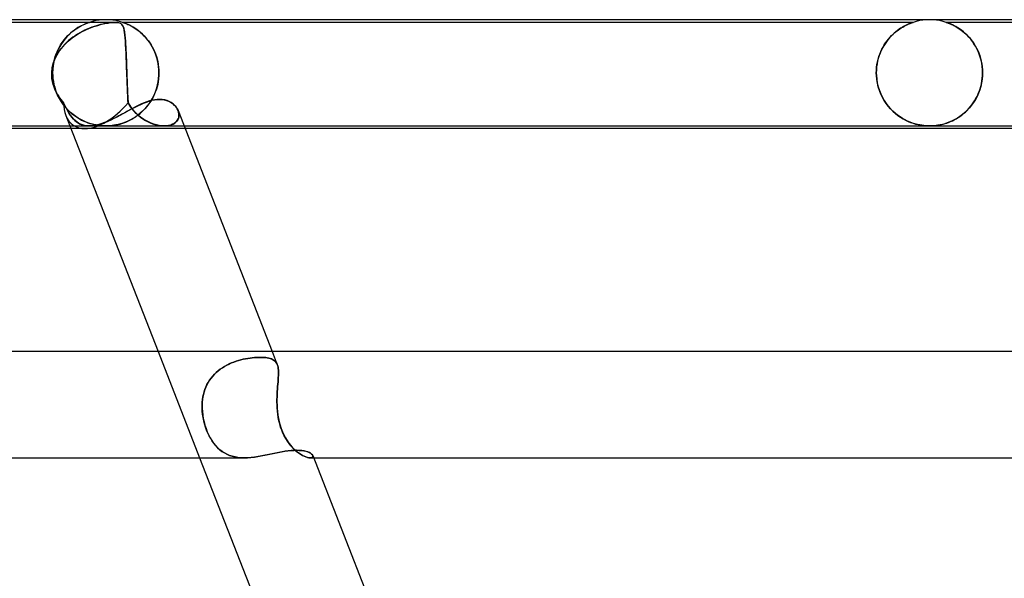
# Model space of a CAD drawing. Header units: millimetres. Extents: x -535 to 535, y -2 to 330.
# Tile 81 of 88: x 214 to 251, y 309 to 330. Entities that reach past the tile are written whole.
import ezdxf

# ---------------------------------------------------------------- set-up
doc = ezdxf.new("R2010")
doc.units = ezdxf.units.MM
doc.layers.add('HIDDEN', color=7, linetype='Continuous')
doc.layers.add('THICK', color=7, linetype='Continuous')

msp = doc.modelspace()

# ---------------------------------------------------------------- linework, layer by layer
at = {"layer": 'HIDDEN'}
for p, q in [((217.347, 329.9), (197.724, 329.9)), ((216.142, 329.807), (216.198, 329.832)), ((216.226, 329.844), (216.178, 329.824)), ((216.198, 329.832), (216.247, 329.853)), ((216.268, 329.861), (216.226, 329.844)), ((216.247, 329.853), (216.287, 329.869)), ((216.304, 329.875), (216.268, 329.861)), ((216.287, 329.869), (216.318, 329.88)), ((216.332, 329.885), (216.304, 329.875)), ((216.318, 329.88), (216.34, 329.888)), ((216.352, 329.892), (216.332, 329.885)), ((216.34, 329.888), (216.357, 329.894)), ((216.365, 329.897), (216.352, 329.892)), ((216.357, 329.894), (216.367, 329.897)), ((216.373, 329.899), (216.365, 329.897)), ((216.367, 329.897), (216.373, 329.899)), ((216.373, 329.899), (216.375, 329.9)), ((216.375, 329.9), (216.373, 329.899)), ((216.497, 329.936), (216.376, 329.9)), ((216.621, 329.964), (216.497, 329.936)), ((216.747, 329.984), (216.621, 329.964)), ((216.873, 329.996), (216.747, 329.984)), ((216.876, 329.837), (216.798, 329.818)), ((216.829, 329.826), (216.961, 329.855)), ((217, 330), (216.873, 329.996)), ((216.955, 329.854), (216.876, 329.837)), ((217.033, 329.868), (216.955, 329.854)), ((216.961, 329.855), (217.076, 329.875)), ((217.127, 329.996), (217, 330)), ((217.109, 329.88), (217.033, 329.868)), ((217.076, 329.875), (217.166, 329.888)), ((217.178, 329.889), (217.109, 329.88)), ((217.253, 329.984), (217.127, 329.996)), ((217.166, 329.888), (217.237, 329.895)), ((217.24, 329.895), (217.178, 329.889)), ((217.237, 329.895), (217.296, 329.899)), ((217.295, 329.899), (217.24, 329.895)), ((217.379, 329.964), (217.253, 329.984)), ((217.345, 329.9), (217.295, 329.899)), ((217.296, 329.899), (217.35, 329.9)), ((217.398, 329.899), (217.35, 329.9)), ((217.35, 329.9), (217.394, 329.899)), ((217.503, 329.936), (217.379, 329.964)), ((217.394, 329.899), (217.435, 329.895)), ((217.44, 329.895), (217.398, 329.899)), ((217.435, 329.895), (217.471, 329.889)), ((217.481, 329.887), (217.44, 329.895)), ((217.471, 329.889), (217.505, 329.88)), ((217.522, 329.874), (217.481, 329.887)), ((217.624, 329.9), (217.503, 329.936)), ((217.505, 329.88), (217.535, 329.868)), ((217.562, 329.853), (217.522, 329.874)), ((217.535, 329.868), (217.561, 329.854)), ((217.561, 329.854), (217.582, 329.837)), ((217.596, 329.823), (217.562, 329.853)), ((217.582, 329.837), (217.6, 329.818)), ((247.376, 329.9), (217.624, 329.9)), ((217.628, 329.899), (217.625, 329.9)), ((217.625, 329.9), (217.63, 329.898)), ((217.64, 329.895), (217.628, 329.899)), ((217.63, 329.898), (217.647, 329.892)), ((217.661, 329.888), (217.64, 329.895)), ((217.647, 329.892), (217.674, 329.883)), ((217.691, 329.877), (217.661, 329.888)), ((217.674, 329.883), (217.707, 329.871)), ((217.73, 329.862), (217.691, 329.877)), ((217.707, 329.871), (217.744, 329.856)), ((217.776, 329.843), (217.73, 329.862)), ((217.744, 329.856), (217.783, 329.84)), ((217.83, 329.819), (217.776, 329.843)), ((217.783, 329.84), (217.824, 329.822)), ((247.206, 329.836), (247.162, 329.816)), ((247.183, 329.826), (247.224, 329.843)), ((247.246, 329.853), (247.206, 329.836)), ((247.224, 329.843), (247.261, 329.859)), ((247.283, 329.867), (247.246, 329.853)), ((247.261, 329.859), (247.297, 329.872)), ((247.314, 329.879), (247.283, 329.867)), ((247.297, 329.872), (247.328, 329.884)), ((247.34, 329.888), (247.314, 329.879)), ((247.328, 329.884), (247.353, 329.893)), ((247.359, 329.895), (247.34, 329.888)), ((247.353, 329.893), (247.37, 329.898)), ((247.371, 329.899), (247.359, 329.895)), ((247.37, 329.898), (247.376, 329.9)), ((247.376, 329.9), (247.371, 329.899)), ((247.497, 329.936), (247.376, 329.9)), ((247.621, 329.964), (247.497, 329.936)), ((247.747, 329.984), (247.621, 329.964)), ((247.873, 329.996), (247.747, 329.984)), ((248, 330), (247.873, 329.996)), ((248.127, 329.996), (248, 330)), ((248.253, 329.984), (248.127, 329.996)), ((248.379, 329.964), (248.253, 329.984)), ((248.503, 329.936), (248.379, 329.964)), ((248.624, 329.9), (248.503, 329.936)), ((248.628, 329.899), (248.624, 329.9)), ((248.624, 329.9), (248.627, 329.899)), ((278.375, 329.9), (248.624, 329.9)), ((248.627, 329.899), (248.635, 329.896)), ((248.638, 329.896), (248.628, 329.899)), ((248.635, 329.896), (248.65, 329.892)), ((248.655, 329.89), (248.638, 329.896)), ((248.65, 329.892), (248.671, 329.884)), ((248.681, 329.88), (248.655, 329.89)), ((248.671, 329.884), (248.7, 329.874)), ((248.716, 329.867), (248.681, 329.88)), ((248.7, 329.874), (248.736, 329.86)), ((248.758, 329.851), (248.716, 329.867)), ((248.736, 329.86), (248.777, 329.843)), ((248.807, 329.829), (248.758, 329.851)), ((248.777, 329.843), (248.821, 329.823)), ((248.863, 329.804), (248.807, 329.829)), ((215.566, 329.399), (215.642, 329.472)), ((215.666, 329.493), (215.594, 329.426)), ((215.642, 329.472), (215.719, 329.539)), ((215.738, 329.554), (215.666, 329.493)), ((215.719, 329.539), (215.796, 329.599)), ((215.809, 329.609), (215.738, 329.554)), ((215.796, 329.599), (215.871, 329.652)), ((215.879, 329.657), (215.809, 329.609)), ((215.871, 329.652), (215.945, 329.699)), ((215.945, 329.7), (215.879, 329.657)), ((215.883, 329.427), (216.049, 329.526)), ((216.013, 329.505), (215.924, 329.453)), ((215.945, 329.699), (216.015, 329.741)), ((216.009, 329.738), (215.945, 329.7)), ((216.069, 329.771), (216.009, 329.738)), ((216.104, 329.555), (216.013, 329.505)), ((216.015, 329.741), (216.081, 329.777)), ((216.049, 329.526), (216.215, 329.61)), ((216.126, 329.799), (216.069, 329.771)), ((216.081, 329.777), (216.142, 329.807)), ((216.195, 329.6), (216.104, 329.555)), ((216.178, 329.824), (216.126, 329.799)), ((216.286, 329.642), (216.195, 329.6)), ((216.215, 329.61), (216.379, 329.681)), ((216.376, 329.68), (216.286, 329.642)), ((216.465, 329.715), (216.376, 329.68)), ((216.379, 329.681), (216.536, 329.74)), ((216.552, 329.745), (216.465, 329.715)), ((216.536, 329.74), (216.686, 329.787)), ((216.637, 329.773), (216.552, 329.745)), ((216.719, 329.797), (216.637, 329.773)), ((216.686, 329.787), (216.829, 329.826)), ((216.798, 329.818), (216.719, 329.797)), ((217.624, 329.784), (217.596, 329.823)), ((217.6, 329.818), (217.616, 329.797)), ((217.616, 329.797), (217.63, 329.773)), ((217.647, 329.736), (217.624, 329.784)), ((217.63, 329.773), (217.643, 329.745)), ((217.643, 329.745), (217.655, 329.715)), ((217.666, 329.677), (217.647, 329.736)), ((217.655, 329.715), (217.665, 329.68)), ((217.665, 329.68), (217.675, 329.642)), ((217.683, 329.606), (217.666, 329.677)), ((217.675, 329.642), (217.684, 329.6)), ((217.697, 329.521), (217.683, 329.606)), ((217.684, 329.6), (217.692, 329.555)), ((217.692, 329.555), (217.7, 329.505)), ((217.71, 329.422), (217.697, 329.521)), ((217.7, 329.505), (217.706, 329.453)), ((217.824, 329.822), (217.868, 329.801)), ((217.888, 329.791), (217.83, 329.819)), ((217.868, 329.801), (217.916, 329.777)), ((217.952, 329.758), (217.888, 329.791)), ((217.916, 329.777), (217.968, 329.75)), ((218.019, 329.72), (217.952, 329.758)), ((217.968, 329.75), (218.021, 329.719)), ((218.089, 329.676), (218.019, 329.72)), ((218.021, 329.719), (218.078, 329.684)), ((218.078, 329.684), (218.136, 329.645)), ((218.16, 329.627), (218.089, 329.676)), ((218.136, 329.645), (218.195, 329.602)), ((218.232, 329.573), (218.16, 329.627)), ((218.195, 329.602), (218.254, 329.555)), ((218.303, 329.514), (218.232, 329.573)), ((218.254, 329.555), (218.313, 329.505)), ((218.373, 329.451), (218.303, 329.514)), ((218.313, 329.505), (218.372, 329.452)), ((246.569, 329.401), (246.63, 329.46)), ((246.67, 329.496), (246.609, 329.44)), ((246.63, 329.46), (246.691, 329.514)), ((246.73, 329.547), (246.67, 329.496)), ((246.691, 329.514), (246.752, 329.565)), ((246.79, 329.594), (246.73, 329.547)), ((246.752, 329.565), (246.812, 329.611)), ((246.85, 329.637), (246.79, 329.594)), ((246.812, 329.611), (246.872, 329.652)), ((246.907, 329.676), (246.85, 329.637)), ((246.872, 329.652), (246.93, 329.69)), ((246.963, 329.711), (246.907, 329.676)), ((246.93, 329.69), (246.986, 329.724)), ((247.016, 329.742), (246.963, 329.711)), ((246.986, 329.724), (247.04, 329.755)), ((247.067, 329.77), (247.016, 329.742)), ((247.04, 329.755), (247.091, 329.782)), ((247.116, 329.794), (247.067, 329.77)), ((247.091, 329.782), (247.139, 329.805)), ((247.162, 329.816), (247.116, 329.794)), ((247.139, 329.805), (247.183, 329.826)), ((248.821, 329.823), (248.867, 329.802)), ((248.923, 329.773), (248.863, 329.804)), ((248.867, 329.802), (248.914, 329.778)), ((248.914, 329.778), (248.965, 329.751)), ((248.988, 329.738), (248.923, 329.773)), ((248.965, 329.751), (249.018, 329.72)), ((249.055, 329.698), (248.988, 329.738)), ((249.018, 329.72), (249.074, 329.686)), ((249.126, 329.652), (249.055, 329.698)), ((249.074, 329.686), (249.132, 329.647)), ((249.198, 329.6), (249.126, 329.652)), ((249.132, 329.647), (249.191, 329.605)), ((249.191, 329.605), (249.252, 329.558)), ((249.27, 329.543), (249.198, 329.6)), ((249.252, 329.558), (249.313, 329.506)), ((249.341, 329.481), (249.27, 329.543)), ((249.313, 329.506), (249.375, 329.449)), ((249.411, 329.414), (249.341, 329.481)), ((215.318, 329.091), (215.257, 328.992)), ((215.292, 329.05), (215.355, 329.146)), ((215.383, 329.184), (215.318, 329.091)), ((215.355, 329.146), (215.422, 329.235)), ((215.451, 329.271), (215.383, 329.184)), ((215.422, 329.235), (215.493, 329.32)), ((215.431, 329.056), (215.571, 329.192)), ((215.516, 329.141), (215.443, 329.069)), ((215.522, 329.352), (215.451, 329.271)), ((215.493, 329.32), (215.566, 329.399)), ((215.591, 329.21), (215.516, 329.141)), ((215.594, 329.426), (215.522, 329.352)), ((215.571, 329.192), (215.723, 329.316)), ((215.671, 329.275), (215.591, 329.21)), ((215.752, 329.338), (215.671, 329.275)), ((215.723, 329.316), (215.883, 329.427)), ((215.837, 329.397), (215.752, 329.338)), ((215.924, 329.453), (215.837, 329.397)), ((217.706, 329.453), (217.713, 329.397)), ((217.721, 329.311), (217.71, 329.422)), ((217.713, 329.397), (217.719, 329.338)), ((217.719, 329.338), (217.724, 329.275)), ((217.731, 329.187), (217.721, 329.311)), ((217.724, 329.275), (217.729, 329.21)), ((217.729, 329.21), (217.734, 329.141)), ((217.739, 329.051), (217.731, 329.187)), ((217.734, 329.141), (217.738, 329.069)), ((218.372, 329.452), (218.43, 329.394)), ((218.441, 329.382), (218.373, 329.451)), ((218.43, 329.394), (218.486, 329.333)), ((218.507, 329.309), (218.441, 329.382)), ((218.486, 329.333), (218.541, 329.269)), ((218.571, 329.232), (218.507, 329.309)), ((218.541, 329.269), (218.594, 329.201)), ((218.631, 329.15), (218.571, 329.232)), ((218.594, 329.201), (218.645, 329.129)), ((218.688, 329.063), (218.631, 329.15)), ((218.645, 329.129), (218.694, 329.053)), ((246.32, 329.093), (246.269, 329.012)), ((246.293, 329.051), (246.344, 329.129)), ((246.374, 329.171), (246.32, 329.093)), ((246.344, 329.129), (246.397, 329.202)), ((246.43, 329.245), (246.374, 329.171)), ((246.397, 329.202), (246.453, 329.272)), ((246.488, 329.314), (246.43, 329.245)), ((246.453, 329.272), (246.51, 329.338)), ((246.548, 329.379), (246.488, 329.314)), ((246.51, 329.338), (246.569, 329.401)), ((246.609, 329.44), (246.548, 329.379)), ((249.375, 329.449), (249.436, 329.388)), ((249.479, 329.342), (249.411, 329.414)), ((249.436, 329.388), (249.496, 329.323)), ((249.545, 329.265), (249.479, 329.342)), ((249.496, 329.323), (249.554, 329.253)), ((249.608, 329.183), (249.545, 329.265)), ((249.554, 329.253), (249.611, 329.179)), ((249.668, 329.096), (249.608, 329.183)), ((249.611, 329.179), (249.664, 329.101)), ((249.664, 329.101), (249.715, 329.019)), ((249.724, 329.005), (249.668, 329.096)), ((215.09, 328.619), (215.132, 328.734)), ((215.098, 328.573), (215.191, 328.746)), ((215.149, 328.775), (215.103, 328.658)), ((215.132, 328.734), (215.18, 328.844)), ((215.194, 328.75), (215.144, 328.663)), ((215.2, 328.887), (215.149, 328.775)), ((215.18, 328.844), (215.233, 328.95)), ((215.191, 328.746), (215.303, 328.907)), ((215.249, 328.834), (215.194, 328.75)), ((215.257, 328.992), (215.2, 328.887)), ((215.233, 328.95), (215.292, 329.05)), ((215.31, 328.915), (215.249, 328.834)), ((215.303, 328.907), (215.431, 329.056)), ((215.374, 328.994), (215.31, 328.915)), ((215.443, 329.069), (215.374, 328.994)), ((217.738, 329.069), (217.742, 328.994)), ((217.747, 328.903), (217.739, 329.051)), ((217.742, 328.994), (217.746, 328.915)), ((217.746, 328.915), (217.75, 328.834)), ((217.755, 328.742), (217.747, 328.903)), ((217.75, 328.834), (217.754, 328.75)), ((217.754, 328.75), (217.758, 328.663)), ((217.762, 328.57), (217.755, 328.742)), ((218.741, 328.972), (218.688, 329.063)), ((218.694, 329.053), (218.74, 328.974)), ((218.74, 328.974), (218.784, 328.891)), ((218.791, 328.877), (218.741, 328.972)), ((218.784, 328.891), (218.824, 328.804)), ((218.835, 328.777), (218.791, 328.877)), ((218.824, 328.804), (218.861, 328.714)), ((218.875, 328.674), (218.835, 328.777)), ((246.136, 328.742), (246.1, 328.645)), ((246.122, 328.707), (246.16, 328.798)), ((246.177, 328.836), (246.136, 328.742)), ((246.16, 328.798), (246.201, 328.886)), ((246.221, 328.926), (246.177, 328.836)), ((246.201, 328.886), (246.245, 328.97)), ((246.269, 329.012), (246.221, 328.926)), ((246.245, 328.97), (246.293, 329.051)), ((249.715, 329.019), (249.763, 328.933)), ((249.776, 328.908), (249.724, 329.005)), ((249.763, 328.933), (249.807, 328.843)), ((249.823, 328.807), (249.776, 328.908)), ((249.807, 328.843), (249.848, 328.749)), ((249.866, 328.702), (249.823, 328.807)), ((249.848, 328.749), (249.884, 328.65)), ((214.978, 328.197), (215.026, 328.389)), ((215.026, 328.388), (214.999, 328.292)), ((215.007, 328.253), (215.027, 328.377)), ((215.033, 328.407), (215.01, 328.275)), ((215.026, 328.389), (215.098, 328.573)), ((215.059, 328.482), (215.026, 328.388)), ((215.027, 328.377), (215.055, 328.5)), ((215.065, 328.535), (215.033, 328.407)), ((215.055, 328.5), (215.09, 328.619)), ((215.099, 328.574), (215.059, 328.482)), ((215.103, 328.658), (215.065, 328.535)), ((215.144, 328.663), (215.099, 328.574)), ((217.758, 328.663), (217.762, 328.574)), ((217.762, 328.574), (217.765, 328.482)), ((217.769, 328.387), (217.762, 328.57)), ((217.765, 328.482), (217.769, 328.388)), ((217.769, 328.388), (217.772, 328.292)), ((217.776, 328.196), (217.769, 328.387)), ((218.861, 328.714), (218.894, 328.619)), ((218.91, 328.567), (218.875, 328.674)), ((218.894, 328.619), (218.922, 328.522)), ((218.939, 328.458), (218.91, 328.567)), ((218.922, 328.522), (218.947, 328.421)), ((218.961, 328.346), (218.939, 328.458)), ((218.947, 328.421), (218.966, 328.318)), ((218.978, 328.232), (218.961, 328.346)), ((246.017, 328.313), (246.036, 328.415)), ((246.041, 328.44), (246.02, 328.333)), ((246.036, 328.415), (246.06, 328.515)), ((246.068, 328.544), (246.041, 328.44)), ((246.06, 328.515), (246.089, 328.613)), ((246.1, 328.645), (246.068, 328.544)), ((246.089, 328.613), (246.122, 328.707)), ((249.903, 328.592), (249.866, 328.702)), ((249.884, 328.65), (249.916, 328.549)), ((249.935, 328.478), (249.903, 328.592)), ((249.916, 328.549), (249.943, 328.443)), ((249.959, 328.362), (249.935, 328.478)), ((249.943, 328.443), (249.964, 328.335)), ((249.977, 328.243), (249.959, 328.362)), ((214.957, 327.983), (214.958, 328)), ((214.958, 328), (214.957, 327.983)), ((214.957, 327.967), (214.957, 327.983)), ((214.957, 327.983), (214.957, 327.967)), ((214.958, 328), (214.978, 328.197)), ((214.965, 328.098), (214.958, 328)), ((214.978, 328.195), (214.965, 328.098)), ((214.999, 328.292), (214.978, 328.195)), ((214.996, 328.138), (214.991, 328)), ((214.991, 328), (214.995, 328.127)), ((214.991, 328), (214.991, 327.983)), ((214.991, 327.983), (214.991, 328)), ((214.991, 327.983), (214.991, 327.967)), ((214.991, 327.967), (214.991, 327.983)), ((214.995, 328.127), (215.007, 328.253)), ((215.01, 328.275), (214.996, 328.138)), ((217.772, 328.292), (217.776, 328.195)), ((217.783, 328), (217.776, 328.196)), ((217.776, 328.195), (217.779, 328.098)), ((217.779, 328.098), (217.783, 328)), ((217.783, 328), (217.783, 327.983)), ((217.783, 327.983), (217.783, 328)), ((217.783, 327.983), (217.784, 327.967)), ((217.784, 327.967), (217.783, 327.983)), ((218.966, 328.318), (218.98, 328.214)), ((218.988, 328.116), (218.978, 328.232)), ((218.98, 328.214), (218.988, 328.107)), ((218.991, 328), (218.988, 328.116)), ((218.988, 328.107), (218.991, 328)), ((218.991, 327.983), (218.991, 328)), ((218.991, 328), (218.991, 327.983)), ((218.991, 327.967), (218.991, 327.983)), ((218.991, 327.983), (218.991, 327.967)), ((245.995, 328.112), (245.992, 328)), ((245.992, 328), (245.995, 328.105)), ((245.992, 328), (245.992, 327.983)), ((245.992, 327.983), (245.992, 328)), ((245.992, 327.983), (245.992, 327.967)), ((245.992, 327.967), (245.992, 327.983)), ((246.005, 328.224), (245.995, 328.112)), ((245.995, 328.105), (246.003, 328.21)), ((246.003, 328.21), (246.017, 328.313)), ((246.02, 328.333), (246.005, 328.224)), ((249.964, 328.335), (249.98, 328.225)), ((249.988, 328.122), (249.977, 328.243)), ((249.98, 328.225), (249.989, 328.113)), ((249.992, 328), (249.988, 328.122)), ((249.989, 328.113), (249.992, 328)), ((249.992, 327.983), (249.992, 328)), ((249.992, 328), (249.992, 327.983)), ((249.992, 327.967), (249.992, 327.983)), ((249.992, 327.983), (249.992, 327.967)), ((214.957, 327.95), (214.957, 327.967)), ((214.957, 327.967), (214.957, 327.95)), ((214.957, 327.933), (214.957, 327.95)), ((214.957, 327.95), (214.957, 327.933)), ((214.957, 327.917), (214.957, 327.933)), ((214.957, 327.933), (214.957, 327.917)), ((214.958, 327.9), (214.957, 327.917)), ((214.957, 327.917), (214.958, 327.9)), ((214.966, 327.787), (214.958, 327.9)), ((214.958, 327.9), (214.963, 327.817)), ((214.963, 327.817), (214.973, 327.735)), ((214.984, 327.675), (214.966, 327.787)), ((214.973, 327.735), (214.988, 327.654)), ((215.01, 327.565), (214.984, 327.675)), ((214.988, 327.654), (215.007, 327.575)), ((214.991, 327.967), (214.991, 327.95)), ((214.991, 327.95), (214.991, 327.967)), ((214.991, 327.95), (214.992, 327.933)), ((214.992, 327.933), (214.991, 327.95)), ((214.992, 327.933), (214.992, 327.917)), ((214.992, 327.917), (214.992, 327.933)), ((214.992, 327.917), (214.993, 327.9)), ((214.993, 327.9), (214.992, 327.917)), ((215.008, 327.741), (214.993, 327.9)), ((214.993, 327.9), (215.002, 327.788)), ((215.002, 327.788), (215.017, 327.676)), ((215.034, 327.587), (215.008, 327.741)), ((215.017, 327.676), (215.039, 327.564)), ((217.784, 327.967), (217.784, 327.95)), ((217.784, 327.95), (217.784, 327.967)), ((217.784, 327.95), (217.785, 327.933)), ((217.785, 327.933), (217.784, 327.95)), ((217.785, 327.933), (217.785, 327.917)), ((217.785, 327.917), (217.785, 327.933)), ((217.785, 327.917), (217.786, 327.9)), ((217.786, 327.9), (217.785, 327.917)), ((217.786, 327.9), (217.789, 327.817)), ((217.79, 327.787), (217.786, 327.9)), ((217.789, 327.817), (217.792, 327.735)), ((217.794, 327.675), (217.79, 327.787)), ((217.792, 327.735), (217.795, 327.654)), ((217.798, 327.565), (217.794, 327.675)), ((217.795, 327.654), (217.798, 327.575)), ((218.958, 327.641), (218.931, 327.513)), ((218.939, 327.545), (218.962, 327.661)), ((218.978, 327.77), (218.958, 327.641)), ((218.962, 327.661), (218.979, 327.78)), ((218.988, 327.9), (218.978, 327.77)), ((218.979, 327.78), (218.988, 327.9)), ((218.988, 327.9), (218.989, 327.917)), ((218.989, 327.917), (218.988, 327.9)), ((218.989, 327.917), (218.99, 327.933)), ((218.99, 327.933), (218.989, 327.917)), ((218.99, 327.95), (218.991, 327.967)), ((218.991, 327.967), (218.99, 327.95)), ((218.99, 327.933), (218.99, 327.95)), ((218.99, 327.95), (218.99, 327.933)), ((245.992, 327.967), (245.992, 327.95)), ((245.992, 327.95), (245.992, 327.967)), ((245.992, 327.95), (245.993, 327.933)), ((245.993, 327.933), (245.992, 327.95)), ((245.993, 327.933), (245.994, 327.917)), ((245.994, 327.917), (245.993, 327.933)), ((245.994, 327.917), (245.994, 327.9)), ((245.994, 327.9), (245.994, 327.917)), ((246.007, 327.752), (245.994, 327.9)), ((245.994, 327.9), (246.007, 327.755)), ((246.007, 327.755), (246.03, 327.611)), ((246.031, 327.607), (246.007, 327.752)), ((246.03, 327.611), (246.064, 327.47)), ((246.065, 327.466), (246.031, 327.607)), ((249.956, 327.624), (249.926, 327.488)), ((249.95, 327.59), (249.968, 327.692)), ((249.978, 327.761), (249.956, 327.624)), ((249.968, 327.692), (249.982, 327.795)), ((249.99, 327.9), (249.978, 327.761)), ((249.982, 327.795), (249.99, 327.9)), ((249.99, 327.917), (249.991, 327.933)), ((249.991, 327.933), (249.99, 327.917)), ((249.99, 327.9), (249.99, 327.917)), ((249.99, 327.917), (249.99, 327.9)), ((249.991, 327.95), (249.992, 327.967)), ((249.992, 327.967), (249.991, 327.95)), ((249.991, 327.933), (249.991, 327.95)), ((249.991, 327.95), (249.991, 327.933)), ((215.007, 327.575), (215.031, 327.497)), ((215.044, 327.457), (215.01, 327.565)), ((215.031, 327.497), (215.058, 327.42)), ((215.072, 327.437), (215.034, 327.587)), ((215.039, 327.564), (215.067, 327.455)), ((215.087, 327.351), (215.044, 327.457)), ((215.058, 327.42), (215.09, 327.344)), ((215.067, 327.455), (215.101, 327.348)), ((215.121, 327.293), (215.072, 327.437)), ((215.138, 327.248), (215.087, 327.351)), ((215.09, 327.344), (215.126, 327.271)), ((215.101, 327.348), (215.14, 327.244)), ((215.179, 327.156), (215.121, 327.293)), ((215.126, 327.271), (215.165, 327.199)), ((215.195, 327.148), (215.138, 327.248)), ((215.14, 327.244), (215.185, 327.143)), ((217.798, 327.575), (217.801, 327.497)), ((217.802, 327.457), (217.798, 327.565)), ((217.801, 327.497), (217.804, 327.42)), ((217.807, 327.351), (217.802, 327.457)), ((217.804, 327.42), (217.807, 327.344)), ((217.811, 327.248), (217.807, 327.351)), ((217.807, 327.344), (217.81, 327.271)), ((217.81, 327.271), (217.814, 327.199)), ((217.816, 327.148), (217.811, 327.248)), ((218.852, 327.265), (218.802, 327.148)), ((218.832, 327.215), (218.873, 327.321)), ((218.895, 327.387), (218.852, 327.265)), ((218.873, 327.321), (218.909, 327.431)), ((218.931, 327.513), (218.895, 327.387)), ((218.909, 327.431), (218.939, 327.545)), ((246.064, 327.47), (246.107, 327.334)), ((246.108, 327.33), (246.065, 327.466)), ((246.107, 327.334), (246.159, 327.203)), ((246.161, 327.198), (246.108, 327.33)), ((249.827, 327.202), (249.864, 327.295)), ((249.886, 327.357), (249.839, 327.23)), ((249.864, 327.295), (249.897, 327.39)), ((249.926, 327.488), (249.886, 327.357)), ((249.897, 327.39), (249.926, 327.489)), ((249.926, 327.489), (249.95, 327.59)), ((215.165, 327.199), (215.207, 327.129)), ((215.245, 327.027), (215.179, 327.156)), ((215.185, 327.143), (215.235, 327.046)), ((215.259, 327.052), (215.195, 327.148)), ((215.207, 327.129), (215.252, 327.061)), ((215.235, 327.046), (215.289, 326.952)), ((215.318, 326.906), (215.245, 327.027)), ((215.252, 327.061), (215.301, 326.996)), ((215.329, 326.96), (215.259, 327.052)), ((215.289, 326.952), (215.348, 326.863)), ((215.301, 326.996), (215.352, 326.933)), ((215.398, 326.793), (215.318, 326.906)), ((215.405, 326.872), (215.329, 326.96)), ((215.348, 326.863), (215.411, 326.778)), ((215.352, 326.933), (215.405, 326.872)), ((215.458, 326.755), (215.405, 326.872)), ((215.405, 326.872), (215.452, 326.768)), ((217.814, 327.199), (217.817, 327.129)), ((217.821, 327.052), (217.816, 327.148)), ((217.817, 327.129), (217.82, 327.061)), ((217.82, 327.061), (217.824, 326.996)), ((217.826, 326.96), (217.821, 327.052)), ((217.824, 326.996), (217.827, 326.933)), ((217.831, 326.872), (217.826, 326.96)), ((217.827, 326.933), (217.831, 326.872)), ((217.899, 326.755), (217.831, 326.872)), ((217.831, 326.872), (217.891, 326.768)), ((218.416, 326.859), (218.521, 326.9)), ((218.521, 326.9), (218.623, 326.935)), ((218.681, 326.928), (218.612, 326.825)), ((218.62, 326.837), (218.679, 326.925)), ((218.623, 326.935), (218.724, 326.963)), ((218.679, 326.925), (218.734, 327.017)), ((218.745, 327.035), (218.681, 326.928)), ((218.724, 326.963), (218.823, 326.983)), ((218.734, 327.017), (218.785, 327.114)), ((218.802, 327.148), (218.745, 327.035)), ((218.785, 327.114), (218.832, 327.215)), ((218.823, 326.983), (218.92, 326.996)), ((218.92, 326.996), (219.014, 327)), ((219.014, 327), (219.105, 326.996)), ((219.105, 326.996), (219.192, 326.983)), ((219.192, 326.983), (219.275, 326.962)), ((219.275, 326.962), (219.352, 326.933)), ((219.352, 326.933), (219.423, 326.897)), ((219.423, 326.897), (219.488, 326.855)), ((246.159, 327.203), (246.219, 327.077)), ((246.221, 327.074), (246.161, 327.198)), ((246.219, 327.077), (246.286, 326.958)), ((246.288, 326.956), (246.221, 327.074)), ((246.286, 326.958), (246.361, 326.846)), ((246.361, 326.845), (246.288, 326.956)), ((249.653, 326.882), (249.578, 326.779)), ((249.587, 326.789), (249.641, 326.865)), ((249.641, 326.865), (249.693, 326.944)), ((249.721, 326.992), (249.653, 326.882)), ((249.693, 326.944), (249.741, 327.027)), ((249.783, 327.108), (249.721, 326.992)), ((249.741, 327.027), (249.786, 327.113)), ((249.839, 327.23), (249.783, 327.108)), ((249.786, 327.113), (249.827, 327.202)), ((215.484, 326.689), (215.398, 326.793)), ((215.411, 326.778), (215.477, 326.697)), ((215.452, 326.768), (215.5, 326.669)), ((215.51, 326.65), (215.458, 326.755)), ((215.477, 326.697), (215.547, 326.62)), ((215.573, 326.593), (215.484, 326.689)), ((215.5, 326.669), (215.55, 326.576)), ((215.562, 326.554), (215.51, 326.65)), ((215.547, 326.62), (215.62, 326.548)), ((215.55, 326.576), (215.601, 326.489)), ((215.614, 326.469), (215.562, 326.554)), ((215.666, 326.506), (215.573, 326.593)), ((215.62, 326.548), (215.694, 326.481)), ((215.761, 326.426), (215.666, 326.506)), ((217.647, 326.466), (217.76, 326.528)), ((217.76, 326.528), (217.872, 326.589)), ((217.872, 326.589), (217.983, 326.649)), ((217.891, 326.768), (217.96, 326.669)), ((217.974, 326.65), (217.899, 326.755)), ((217.96, 326.669), (218.035, 326.576)), ((218.054, 326.554), (217.974, 326.65)), ((217.983, 326.649), (218.094, 326.706)), ((218.035, 326.576), (218.117, 326.489)), ((218.137, 326.469), (218.054, 326.554)), ((218.094, 326.706), (218.202, 326.761)), ((218.202, 326.761), (218.31, 326.812)), ((218.28, 326.467), (218.353, 326.532)), ((218.376, 326.553), (218.288, 326.474)), ((218.31, 326.812), (218.416, 326.859)), ((218.353, 326.532), (218.424, 326.601)), ((218.459, 326.638), (218.376, 326.553)), ((218.424, 326.601), (218.492, 326.675)), ((218.538, 326.729), (218.459, 326.638)), ((218.492, 326.675), (218.558, 326.754)), ((218.612, 326.825), (218.538, 326.729)), ((218.558, 326.754), (218.62, 326.837)), ((219.488, 326.855), (219.547, 326.807)), ((219.547, 326.807), (219.599, 326.755)), ((219.599, 326.755), (219.644, 326.699)), ((219.644, 326.699), (219.681, 326.64)), ((219.681, 326.64), (219.71, 326.579)), ((219.73, 326.516), (219.709, 326.581)), ((219.71, 326.579), (219.73, 326.519)), ((219.73, 326.519), (219.741, 326.458)), ((219.742, 326.45), (219.73, 326.516)), ((246.361, 326.846), (246.441, 326.741)), ((246.44, 326.741), (246.361, 326.845)), ((246.524, 326.645), (246.44, 326.741)), ((246.441, 326.741), (246.527, 326.642)), ((246.611, 326.557), (246.524, 326.645)), ((246.527, 326.642), (246.617, 326.551)), ((246.701, 326.476), (246.611, 326.557)), ((246.617, 326.551), (246.71, 326.469)), ((249.326, 326.507), (249.234, 326.429)), ((249.277, 326.464), (249.344, 326.522)), ((249.415, 326.591), (249.326, 326.507)), ((249.344, 326.522), (249.408, 326.584)), ((249.408, 326.584), (249.47, 326.649)), ((249.499, 326.681), (249.415, 326.591)), ((249.47, 326.649), (249.529, 326.717)), ((249.578, 326.779), (249.499, 326.681)), ((249.529, 326.717), (249.587, 326.789)), ((215.488, 326.395), (215.642, 326)), ((215.601, 326.489), (215.655, 326.408)), ((215.667, 326.391), (215.614, 326.469)), ((215.655, 326.408), (215.71, 326.334)), ((215.721, 326.32), (215.667, 326.391)), ((215.694, 326.481), (215.771, 326.419)), ((215.71, 326.334), (215.768, 326.267)), ((215.778, 326.256), (215.721, 326.32)), ((215.858, 326.355), (215.761, 326.426)), ((215.768, 326.267), (215.829, 326.207)), ((215.771, 326.419), (215.848, 326.363)), ((215.838, 326.198), (215.778, 326.256)), ((215.829, 326.207), (215.893, 326.154)), ((215.901, 326.148), (215.838, 326.198)), ((215.848, 326.363), (215.926, 326.311)), ((215.957, 326.292), (215.858, 326.355)), ((215.893, 326.154), (215.96, 326.109)), ((215.967, 326.104), (215.901, 326.148)), ((215.926, 326.311), (216.004, 326.264)), ((216.056, 326.235), (215.957, 326.292)), ((216.004, 326.264), (216.082, 326.222)), ((216.155, 326.186), (216.056, 326.235)), ((216.082, 326.222), (216.16, 326.184)), ((216.253, 326.144), (216.155, 326.186)), ((216.16, 326.184), (216.237, 326.15)), ((216.237, 326.15), (216.313, 326.121)), ((216.35, 326.108), (216.253, 326.144)), ((216.858, 326.094), (216.967, 326.134)), ((216.967, 326.134), (217.078, 326.18)), ((217.078, 326.18), (217.191, 326.231)), ((217.191, 326.231), (217.305, 326.286)), ((217.305, 326.286), (217.42, 326.344)), ((217.42, 326.344), (217.534, 326.405)), ((217.534, 326.405), (217.647, 326.466)), ((217.73, 326.139), (217.638, 326.105)), ((217.67, 326.116), (217.743, 326.144)), ((217.823, 326.178), (217.73, 326.139)), ((217.743, 326.144), (217.819, 326.176)), ((217.819, 326.176), (217.895, 326.213)), ((217.917, 326.224), (217.823, 326.178)), ((217.895, 326.213), (217.972, 326.254)), ((218.011, 326.276), (217.917, 326.224)), ((217.972, 326.254), (218.049, 326.299)), ((218.104, 326.335), (218.011, 326.276)), ((218.049, 326.299), (218.127, 326.35)), ((218.197, 326.401), (218.104, 326.335)), ((218.117, 326.489), (218.204, 326.408)), ((218.127, 326.35), (218.204, 326.406)), ((218.223, 326.391), (218.137, 326.469)), ((218.288, 326.474), (218.197, 326.401)), ((218.204, 326.406), (218.28, 326.467)), ((218.204, 326.408), (218.295, 326.334)), ((218.313, 326.32), (218.223, 326.391)), ((218.295, 326.334), (218.39, 326.267)), ((218.407, 326.256), (218.313, 326.32)), ((218.39, 326.267), (218.489, 326.207)), ((218.503, 326.198), (218.407, 326.256)), ((218.489, 326.207), (218.589, 326.154)), ((218.602, 326.148), (218.503, 326.198)), ((218.589, 326.154), (218.69, 326.109)), ((218.701, 326.104), (218.602, 326.148)), ((219.618, 326.132), (219.565, 326.092)), ((219.587, 326.107), (219.64, 326.152)), ((219.662, 326.177), (219.618, 326.132)), ((219.64, 326.152), (219.682, 326.204)), ((219.697, 326.227), (219.662, 326.177)), ((219.682, 326.204), (219.714, 326.26)), ((219.722, 326.281), (219.697, 326.227)), ((219.714, 326.26), (219.734, 326.321)), ((219.738, 326.338), (219.722, 326.281)), ((219.734, 326.321), (219.743, 326.385)), ((219.744, 326.397), (219.738, 326.338)), ((219.741, 326.458), (219.744, 326.397)), ((219.743, 326.385), (219.742, 326.45)), ((246.793, 326.403), (246.701, 326.476)), ((246.71, 326.469), (246.805, 326.394)), ((246.886, 326.337), (246.793, 326.403)), ((246.805, 326.394), (246.901, 326.327)), ((246.981, 326.278), (246.886, 326.337)), ((246.901, 326.327), (246.997, 326.268)), ((247.075, 326.225), (246.981, 326.278)), ((246.997, 326.268), (247.094, 326.216)), ((247.169, 326.18), (247.075, 326.225)), ((247.094, 326.216), (247.19, 326.171)), ((247.263, 326.14), (247.169, 326.18)), ((247.19, 326.171), (247.284, 326.132)), ((247.356, 326.106), (247.263, 326.14)), ((247.284, 326.132), (247.378, 326.099)), ((248.646, 326.108), (248.714, 326.133)), ((248.756, 326.149), (248.661, 326.113)), ((248.714, 326.133), (248.784, 326.161)), ((248.851, 326.191), (248.756, 326.149)), ((248.784, 326.161), (248.855, 326.193)), ((248.947, 326.24), (248.851, 326.191)), ((248.855, 326.193), (248.926, 326.228)), ((248.926, 326.228), (248.997, 326.268)), ((249.043, 326.295), (248.947, 326.24)), ((248.997, 326.268), (249.069, 326.311)), ((249.139, 326.358), (249.043, 326.295)), ((249.069, 326.311), (249.14, 326.359)), ((249.234, 326.429), (249.139, 326.358)), ((249.14, 326.359), (249.209, 326.41)), ((249.209, 326.41), (249.277, 326.464)), ((216.212, 325.9), (215.681, 325.9)), ((215.96, 326.109), (216.031, 326.071)), ((216.037, 326.068), (215.967, 326.104)), ((216.031, 326.071), (216.105, 326.041)), ((216.111, 326.039), (216.037, 326.068)), ((216.105, 326.041), (216.185, 326.019)), ((216.188, 326.018), (216.111, 326.039)), ((216.185, 326.019), (216.268, 326.006)), ((216.27, 326.005), (216.188, 326.018)), ((219.975, 325.9), (216.212, 325.9)), ((216.268, 326.006), (216.357, 326)), ((216.357, 326), (216.27, 326.005)), ((216.313, 326.121), (216.39, 326.095)), ((216.445, 326.078), (216.35, 326.108)), ((216.357, 326), (216.449, 326.003)), ((216.37, 326), (219.199, 326)), ((216.39, 326.095), (216.468, 326.072)), ((216.537, 326.054), (216.445, 326.078)), ((216.449, 326.003), (216.545, 326.014)), ((216.468, 326.072), (216.546, 326.052)), ((216.626, 326.035), (216.537, 326.054)), ((216.545, 326.014), (216.645, 326.033)), ((216.546, 326.052), (216.625, 326.035)), ((216.625, 326.035), (216.703, 326.022)), ((216.705, 326.022), (216.626, 326.035)), ((216.645, 326.033), (216.75, 326.06)), ((216.703, 326.022), (216.781, 326.012)), ((216.774, 326.013), (216.705, 326.022)), ((216.75, 326.06), (216.858, 326.094)), ((216.835, 326.007), (216.774, 326.013)), ((216.781, 326.012), (216.856, 326.005)), ((216.89, 326.003), (216.835, 326.007)), ((216.856, 326.005), (216.928, 326.001)), ((216.945, 326.001), (216.89, 326.003)), ((216.928, 326.001), (216.999, 326)), ((217, 326), (216.945, 326.001)), ((216.999, 326), (217.071, 326.001)), ((217.053, 326.001), (217, 326)), ((217.106, 326.003), (217.053, 326.001)), ((217.071, 326.001), (217.145, 326.005)), ((217.164, 326.007), (217.106, 326.003)), ((217.145, 326.005), (217.221, 326.012)), ((217.227, 326.013), (217.164, 326.007)), ((217.221, 326.012), (217.3, 326.023)), ((217.297, 326.022), (217.227, 326.013)), ((217.375, 326.036), (217.297, 326.022)), ((217.3, 326.023), (217.377, 326.036)), ((217.459, 326.054), (217.375, 326.036)), ((217.377, 326.036), (217.453, 326.052)), ((217.453, 326.052), (217.526, 326.071)), ((217.547, 326.077), (217.459, 326.054)), ((217.526, 326.071), (217.597, 326.092)), ((217.638, 326.105), (217.547, 326.077)), ((217.597, 326.092), (217.67, 326.116)), ((218.69, 326.109), (218.792, 326.071)), ((218.801, 326.068), (218.701, 326.104)), ((218.792, 326.071), (218.893, 326.041)), ((218.9, 326.039), (218.801, 326.068)), ((218.893, 326.041), (218.993, 326.019)), ((218.997, 326.018), (218.9, 326.039)), ((218.993, 326.019), (219.09, 326.006)), ((219.092, 326.005), (218.997, 326.018)), ((219.09, 326.006), (219.185, 326)), ((219.185, 326), (219.092, 326.005)), ((219.274, 326.003), (219.185, 326)), ((219.185, 326), (219.28, 326.003)), ((219.198, 326), (219.936, 326)), ((219.357, 326.014), (219.274, 326.003)), ((219.28, 326.003), (219.369, 326.016)), ((219.434, 326.032), (219.357, 326.014)), ((219.369, 326.016), (219.451, 326.038)), ((219.503, 326.059), (219.434, 326.032)), ((219.451, 326.038), (219.524, 326.068)), ((219.565, 326.092), (219.503, 326.059)), ((219.524, 326.068), (219.587, 326.107)), ((247.448, 326.077), (247.356, 326.106)), ((247.378, 326.099), (247.473, 326.07)), ((247.538, 326.054), (247.448, 326.077)), ((247.473, 326.07), (247.568, 326.047)), ((247.625, 326.035), (247.538, 326.054)), ((247.568, 326.047), (247.662, 326.029)), ((247.705, 326.022), (247.625, 326.035)), ((247.662, 326.029), (247.754, 326.015)), ((247.775, 326.012), (247.705, 326.022)), ((247.754, 326.015), (247.841, 326.006)), ((247.837, 326.007), (247.775, 326.012)), ((247.892, 326.003), (247.837, 326.007)), ((247.841, 326.006), (247.923, 326.001)), ((247.946, 326.001), (247.892, 326.003)), ((247.923, 326.001), (248.003, 326)), ((248, 326), (247.946, 326.001)), ((248.003, 326), (248.08, 326.002)), ((248.065, 326.001), (248.011, 326)), ((248.119, 326.004), (248.065, 326.001)), ((248.08, 326.002), (248.155, 326.006)), ((248.176, 326.008), (248.119, 326.004)), ((248.155, 326.006), (248.23, 326.013)), ((248.241, 326.014), (248.176, 326.008)), ((248.23, 326.013), (248.303, 326.023)), ((248.312, 326.025), (248.241, 326.014)), ((248.303, 326.023), (248.375, 326.036)), ((248.392, 326.039), (248.312, 326.025)), ((248.375, 326.036), (248.445, 326.05)), ((248.479, 326.058), (248.392, 326.039)), ((248.445, 326.05), (248.512, 326.067)), ((248.569, 326.083), (248.479, 326.058)), ((248.512, 326.067), (248.578, 326.086)), ((248.661, 326.113), (248.569, 326.083)), ((248.578, 326.086), (248.646, 326.108)), ((218.96, 317.5), (220.522, 313.5)), ((222.167, 317.21), (222.254, 317.228)), ((222.254, 317.228), (222.167, 317.21)), ((222.254, 317.228), (222.339, 317.244)), ((222.339, 317.244), (222.254, 317.228)), ((222.339, 317.244), (222.423, 317.256)), ((222.423, 317.256), (222.339, 317.244)), ((222.423, 317.256), (222.505, 317.267)), ((222.505, 317.267), (222.423, 317.256)), ((222.505, 317.267), (222.584, 317.275)), ((222.584, 317.275), (222.505, 317.267)), ((222.584, 317.275), (222.661, 317.28)), ((222.661, 317.28), (222.584, 317.275)), ((222.661, 317.28), (222.736, 317.283)), ((222.736, 317.283), (222.661, 317.28)), ((222.736, 317.283), (222.807, 317.284)), ((222.807, 317.284), (222.736, 317.283)), ((222.878, 317.283), (222.807, 317.284)), ((222.807, 317.284), (222.878, 317.283)), ((222.946, 317.28), (222.878, 317.283)), ((222.878, 317.283), (222.946, 317.28)), ((223.01, 317.274), (222.946, 317.28)), ((222.946, 317.28), (223.01, 317.274)), ((223.07, 317.265), (223.01, 317.274)), ((223.01, 317.274), (223.07, 317.265)), ((223.126, 317.254), (223.07, 317.265)), ((223.07, 317.265), (223.126, 317.254)), ((223.178, 317.24), (223.126, 317.254)), ((223.126, 317.254), (223.178, 317.24)), ((223.226, 317.223), (223.178, 317.24)), ((223.178, 317.24), (223.225, 317.223)), ((223.255, 317.5), (223.447, 317.008)), ((221.382, 316.894), (221.301, 316.839)), ((221.302, 316.84), (221.382, 316.894)), ((221.382, 316.894), (221.464, 316.945)), ((221.465, 316.945), (221.382, 316.894)), ((221.464, 316.945), (221.549, 316.991)), ((221.55, 316.991), (221.465, 316.945)), ((221.549, 316.991), (221.636, 317.033)), ((221.637, 317.034), (221.55, 316.991)), ((221.636, 317.033), (221.724, 317.072)), ((221.725, 317.072), (221.637, 317.034)), ((221.724, 317.072), (221.813, 317.106)), ((221.813, 317.106), (221.725, 317.072)), ((221.813, 317.106), (221.902, 317.137)), ((221.902, 317.137), (221.813, 317.106)), ((221.902, 317.137), (221.991, 317.165)), ((221.991, 317.165), (221.902, 317.137)), ((221.991, 317.165), (222.079, 317.189)), ((222.08, 317.189), (221.991, 317.165)), ((222.079, 317.189), (222.167, 317.21)), ((222.167, 317.21), (222.08, 317.189)), ((223.225, 317.223), (223.269, 317.204)), ((223.27, 317.203), (223.226, 317.223)), ((223.269, 317.204), (223.309, 317.181)), ((223.309, 317.18), (223.27, 317.203)), ((223.309, 317.181), (223.344, 317.154)), ((223.344, 317.154), (223.309, 317.18)), ((223.376, 317.124), (223.344, 317.154)), ((223.344, 317.154), (223.376, 317.124)), ((223.403, 317.09), (223.376, 317.124)), ((223.376, 317.124), (223.403, 317.09)), ((223.426, 317.052), (223.403, 317.09)), ((223.403, 317.09), (223.426, 317.052)), ((223.446, 317.01), (223.426, 317.052)), ((223.426, 317.052), (223.446, 317.01)), ((223.461, 316.964), (223.446, 317.01)), ((223.446, 317.01), (223.461, 316.964)), ((223.473, 316.914), (223.461, 316.964)), ((223.461, 316.964), (223.473, 316.914)), ((223.482, 316.86), (223.473, 316.914)), ((223.473, 316.914), (223.482, 316.86)), ((223.487, 316.801), (223.482, 316.86)), ((223.482, 316.86), (223.487, 316.801)), ((220.896, 316.423), (220.953, 316.502)), ((220.952, 316.502), (220.896, 316.423)), ((221.014, 316.577), (220.952, 316.502)), ((220.953, 316.502), (221.014, 316.577)), ((221.08, 316.65), (221.014, 316.577)), ((221.014, 316.577), (221.08, 316.649)), ((221.08, 316.649), (221.151, 316.717)), ((221.15, 316.717), (221.08, 316.65)), ((221.224, 316.78), (221.15, 316.717)), ((221.151, 316.717), (221.225, 316.781)), ((221.301, 316.839), (221.224, 316.78)), ((221.225, 316.781), (221.302, 316.84)), ((223.48, 316.441), (223.485, 316.521)), ((223.485, 316.521), (223.48, 316.441)), ((223.485, 316.521), (223.489, 316.597)), ((223.489, 316.597), (223.485, 316.521)), ((223.49, 316.738), (223.487, 316.801)), ((223.487, 316.801), (223.49, 316.738)), ((223.489, 316.597), (223.491, 316.67)), ((223.491, 316.67), (223.489, 316.597)), ((223.491, 316.67), (223.49, 316.738)), ((223.49, 316.738), (223.491, 316.67)), ((220.722, 316.076), (220.758, 316.167)), ((220.758, 316.167), (220.722, 316.075)), ((220.758, 316.167), (220.799, 316.256)), ((220.799, 316.255), (220.758, 316.167)), ((220.799, 316.256), (220.845, 316.341)), ((220.845, 316.34), (220.799, 316.255)), ((220.845, 316.341), (220.896, 316.423)), ((220.896, 316.423), (220.845, 316.34)), ((223.453, 316.088), (223.46, 316.181)), ((223.46, 316.181), (223.453, 316.088)), ((223.46, 316.181), (223.467, 316.271)), ((223.467, 316.271), (223.46, 316.181)), ((223.467, 316.271), (223.474, 316.358)), ((223.474, 316.357), (223.467, 316.271)), ((223.474, 316.358), (223.48, 316.441)), ((223.48, 316.441), (223.474, 316.357)), ((220.633, 315.696), (220.648, 315.793)), ((220.648, 315.792), (220.633, 315.696)), ((220.648, 315.793), (220.667, 315.888)), ((220.667, 315.888), (220.648, 315.792)), ((220.667, 315.888), (220.692, 315.983)), ((220.692, 315.982), (220.667, 315.888)), ((220.692, 315.983), (220.722, 316.076)), ((220.722, 316.075), (220.692, 315.982)), ((223.435, 315.7), (223.437, 315.799)), ((223.437, 315.799), (223.435, 315.7)), ((223.437, 315.799), (223.441, 315.897)), ((223.441, 315.897), (223.437, 315.799)), ((223.441, 315.897), (223.447, 315.993)), ((223.447, 315.993), (223.441, 315.897)), ((223.447, 315.993), (223.453, 316.088)), ((223.453, 316.088), (223.447, 315.993)), ((220.618, 315.5), (220.623, 315.598)), ((220.623, 315.598), (220.618, 315.5)), ((220.618, 315.38), (220.618, 315.5)), ((220.618, 315.5), (220.618, 315.372)), ((220.624, 315.26), (220.618, 315.38)), ((220.623, 315.598), (220.633, 315.696)), ((220.633, 315.696), (220.623, 315.598)), ((223.434, 315.601), (223.435, 315.7)), ((223.435, 315.7), (223.434, 315.6)), ((223.436, 315.5), (223.434, 315.601)), ((223.434, 315.6), (223.436, 315.5)), ((223.441, 315.38), (223.436, 315.5)), ((223.436, 315.5), (223.442, 315.372)), ((223.451, 315.26), (223.441, 315.38)), ((220.618, 315.372), (220.625, 315.242)), ((220.636, 315.139), (220.624, 315.26)), ((220.625, 315.242), (220.64, 315.112)), ((220.655, 315.017), (220.636, 315.139)), ((220.64, 315.112), (220.661, 314.982)), ((220.679, 314.896), (220.655, 315.017)), ((223.442, 315.372), (223.452, 315.242)), ((223.465, 315.139), (223.451, 315.26)), ((223.452, 315.242), (223.468, 315.112)), ((223.483, 315.017), (223.465, 315.139)), ((223.468, 315.112), (223.489, 314.982)), ((223.507, 314.896), (223.483, 315.017)), ((220.661, 314.982), (220.689, 314.853)), ((220.709, 314.776), (220.679, 314.896)), ((220.689, 314.853), (220.724, 314.725)), ((220.745, 314.657), (220.709, 314.776)), ((220.724, 314.725), (220.765, 314.6)), ((220.787, 314.542), (220.745, 314.657)), ((223.489, 314.982), (223.517, 314.853)), ((223.537, 314.776), (223.507, 314.896)), ((223.517, 314.853), (223.551, 314.725)), ((223.572, 314.657), (223.537, 314.776)), ((223.551, 314.725), (223.592, 314.6)), ((223.613, 314.542), (223.572, 314.657)), ((220.765, 314.6), (220.811, 314.48)), ((220.832, 314.431), (220.787, 314.542)), ((220.811, 314.48), (220.863, 314.364)), ((220.883, 314.325), (220.832, 314.431)), ((220.863, 314.364), (220.921, 314.254)), ((220.939, 314.223), (220.883, 314.325)), ((223.592, 314.6), (223.638, 314.48)), ((223.659, 314.431), (223.613, 314.542)), ((223.638, 314.48), (223.691, 314.364)), ((223.711, 314.325), (223.659, 314.431)), ((223.691, 314.364), (223.749, 314.254)), ((223.767, 314.223), (223.711, 314.325)), ((220.921, 314.254), (220.984, 314.15)), ((220.999, 314.127), (220.939, 314.223)), ((220.984, 314.15), (221.051, 314.052)), ((221.064, 314.036), (220.999, 314.127)), ((221.051, 314.052), (221.123, 313.962)), ((221.133, 313.952), (221.064, 314.036)), ((221.123, 313.962), (221.199, 313.881)), ((221.206, 313.874), (221.133, 313.952)), ((223.749, 314.254), (223.812, 314.15)), ((223.827, 314.127), (223.767, 314.223)), ((223.812, 314.15), (223.88, 314.052)), ((223.892, 314.036), (223.827, 314.127)), ((223.88, 314.052), (223.951, 313.962)), ((223.96, 313.952), (223.892, 314.036)), ((223.951, 313.962), (224.023, 313.881)), ((224.03, 313.874), (223.96, 313.952)), ((221.199, 313.881), (221.28, 313.807)), ((221.285, 313.803), (221.206, 313.874)), ((221.28, 313.807), (221.364, 313.741)), ((221.368, 313.738), (221.285, 313.803)), ((221.364, 313.741), (221.453, 313.683)), ((221.456, 313.682), (221.368, 313.738)), ((221.453, 313.683), (221.546, 313.634)), ((221.549, 313.632), (221.456, 313.682)), ((221.546, 313.634), (221.644, 313.592)), ((221.646, 313.591), (221.549, 313.632)), ((221.644, 313.592), (221.746, 313.558)), ((221.748, 313.558), (221.646, 313.591)), ((221.746, 313.558), (221.853, 313.532)), ((221.855, 313.532), (221.748, 313.558)), ((221.853, 313.532), (221.965, 313.514)), ((221.967, 313.514), (221.855, 313.532)), ((222.452, 313.513), (222.582, 313.528)), ((222.582, 313.528), (222.713, 313.547)), ((222.713, 313.547), (222.844, 313.57)), ((222.844, 313.57), (222.973, 313.595)), ((222.973, 313.595), (223.102, 313.622)), ((223.102, 313.622), (223.229, 313.649)), ((223.229, 313.649), (223.355, 313.675)), ((223.355, 313.675), (223.48, 313.701)), ((223.48, 313.701), (223.603, 313.724)), ((223.603, 313.724), (223.724, 313.745)), ((223.724, 313.745), (223.843, 313.762)), ((223.843, 313.762), (223.958, 313.775)), ((223.958, 313.775), (224.069, 313.782)), ((224.023, 313.881), (224.098, 313.807)), ((224.102, 313.803), (224.03, 313.874)), ((224.069, 313.782), (224.173, 313.785)), ((224.098, 313.807), (224.173, 313.741)), ((224.175, 313.739), (224.102, 313.803)), ((224.173, 313.785), (224.271, 313.782)), ((224.173, 313.741), (224.247, 313.683)), ((224.249, 313.682), (224.175, 313.739)), ((224.247, 313.683), (224.32, 313.634)), ((224.322, 313.632), (224.249, 313.682)), ((224.271, 313.782), (224.363, 313.775)), ((224.32, 313.634), (224.391, 313.592)), ((224.393, 313.591), (224.322, 313.632)), ((224.363, 313.775), (224.447, 313.762)), ((224.391, 313.592), (224.46, 313.558)), ((224.461, 313.558), (224.393, 313.591)), ((224.447, 313.762), (224.523, 313.745)), ((224.46, 313.558), (224.524, 313.532)), ((224.525, 313.532), (224.461, 313.558)), ((224.523, 313.745), (224.59, 313.724)), ((224.524, 313.532), (224.584, 313.514)), ((224.585, 313.514), (224.525, 313.532)), ((224.59, 313.724), (224.649, 313.699)), ((224.649, 313.699), (224.698, 313.673)), ((224.698, 313.673), (224.736, 313.644)), ((224.736, 313.644), (224.765, 313.616)), ((224.773, 313.525), (224.751, 313.512)), ((224.751, 313.512), (224.772, 313.525)), ((224.765, 313.616), (224.782, 313.587)), ((224.772, 313.525), (224.785, 313.543)), ((224.785, 313.543), (224.773, 313.525)), ((224.782, 313.587), (224.788, 313.564)), ((224.788, 313.564), (224.782, 313.587)), ((224.788, 313.564), (224.785, 313.543)), ((224.785, 313.543), (224.788, 313.564)), ((221.965, 313.514), (222.081, 313.503)), ((222.082, 313.503), (221.967, 313.514)), ((222.081, 313.503), (222.199, 313.5)), ((222.2, 313.5), (222.082, 313.503)), ((222.199, 313.5), (222.324, 313.503)), ((222.324, 313.503), (222.452, 313.513)), ((224.584, 313.514), (224.637, 313.503)), ((224.638, 313.503), (224.585, 313.514)), ((224.637, 313.503), (224.684, 313.5)), ((224.684, 313.5), (224.638, 313.503)), ((224.722, 313.503), (224.684, 313.5)), ((224.684, 313.5), (224.721, 313.503)), ((224.684, 313.5), (224.816, 313.5)), ((224.721, 313.503), (224.751, 313.512)), ((224.751, 313.512), (224.722, 313.503))]:
    msp.add_line(p, q, dxfattribs=at)
for start_param, end_param in [(2.470441, 2.781378), (2.470441, 2.781378), (-2.782058, -1.751372), (-2.782058, -1.751372), (2.781378, 3.501127), (2.781378, 3.501127)]:
    msp.add_ellipse((217.047, 327.9), major_axis=(1.279, 1.872), ratio=0.550253, start_param=start_param, end_param=end_param, dxfattribs=at)
at = {"layer": 'THICK'}
for p, q in [((308, 330), (-308, 330)), ((218.441, 326.869), (218.339, 326.825)), ((218.541, 326.907), (218.441, 326.869)), ((218.639, 326.94), (218.541, 326.907)), ((218.736, 326.966), (218.639, 326.94)), ((218.831, 326.985), (218.736, 326.966)), ((218.924, 326.996), (218.831, 326.985)), ((219.014, 327), (218.924, 326.996)), ((219.114, 326.995), (219.014, 327)), ((219.209, 326.979), (219.114, 326.995)), ((219.298, 326.954), (219.209, 326.979)), ((219.38, 326.92), (219.298, 326.954)), ((219.456, 326.878), (219.38, 326.92)), ((219.524, 326.828), (219.456, 326.878)), ((217.704, 326.497), (217.595, 326.438)), ((217.812, 326.556), (217.704, 326.497)), ((217.92, 326.615), (217.812, 326.556)), ((218.026, 326.671), (217.92, 326.615)), ((218.132, 326.726), (218.026, 326.671)), ((218.236, 326.778), (218.132, 326.726)), ((218.339, 326.825), (218.236, 326.778)), ((219.583, 326.773), (219.524, 326.828)), ((219.635, 326.712), (219.583, 326.773)), ((219.677, 326.648), (219.635, 326.712)), ((219.709, 326.581), (219.677, 326.648)), ((219.711, 326.576), (223.255, 317.5)), ((216.942, 326.125), (216.837, 326.087)), ((217.049, 326.168), (216.942, 326.125)), ((217.157, 326.215), (217.049, 326.168)), ((217.266, 326.267), (217.157, 326.215)), ((217.376, 326.322), (217.266, 326.267)), ((217.486, 326.379), (217.376, 326.322)), ((217.595, 326.438), (217.486, 326.379)), ((2, 326), (216.37, 326)), ((215.681, 325.9), (43.841, 325.9)), ((215.642, 326), (218.96, 317.5)), ((216.446, 326.003), (216.357, 326)), ((216.538, 326.013), (216.446, 326.003)), ((216.634, 326.031), (216.538, 326.013)), ((216.734, 326.055), (216.634, 326.031)), ((216.837, 326.087), (216.734, 326.055)), ((219.936, 326), (307.994, 326)), ((305.771, 325.9), (219.975, 325.9)), ((248.008, 326), (248.007, 326)), ((248.009, 326), (248.008, 326)), ((248.01, 326), (248.009, 326)), ((248.009, 326), (248.009, 326)), ((248.011, 326), (248.01, 326)), ((248.011, 326), (248.011, 326)), ((316, 317.5), (-316, 317.5)), ((222.593, 313.529), (222.46, 313.514)), ((222.726, 313.55), (222.593, 313.529)), ((222.859, 313.573), (222.726, 313.55)), ((222.992, 313.599), (222.859, 313.573)), ((223.123, 313.627), (222.992, 313.599)), ((223.253, 313.654), (223.123, 313.627)), ((223.38, 313.681), (223.253, 313.654)), ((223.505, 313.706), (223.38, 313.681)), ((223.627, 313.729), (223.505, 313.706)), ((223.745, 313.748), (223.627, 313.729)), ((223.859, 313.764), (223.745, 313.748)), ((223.969, 313.776), (223.859, 313.764)), ((224.074, 313.783), (223.969, 313.776)), ((224.173, 313.785), (224.074, 313.783)), ((224.275, 313.782), (224.173, 313.785)), ((224.369, 313.774), (224.275, 313.782)), ((224.455, 313.76), (224.369, 313.774)), ((224.532, 313.742), (224.455, 313.76)), ((224.598, 313.721), (224.532, 313.742)), ((224.655, 313.696), (224.598, 313.721)), ((224.702, 313.67), (224.655, 313.696)), ((224.739, 313.642), (224.702, 313.67)), ((224.766, 313.614), (224.739, 313.642)), ((224.782, 313.587), (224.766, 313.614)), ((224.783, 313.585), (229.697, 301)), ((1.756, 313.5), (222.201, 313.5)), ((220.522, 313.5), (225.403, 301)), ((222.328, 313.504), (222.2, 313.5)), ((222.46, 313.514), (222.328, 313.504)), ((224.816, 313.5), (315.995, 313.5))]:
    msp.add_line(p, q, dxfattribs=at)

doc.saveas('drawing.dxf')
